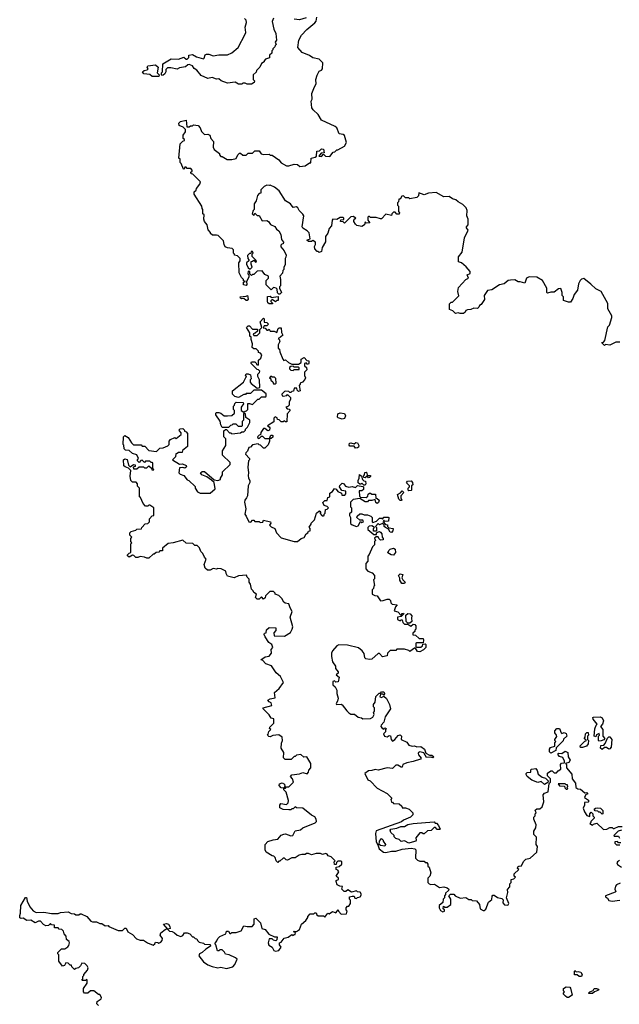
# Model space of a CAD drawing. Extents: x 2494106 to 2685573, y 758056 to 915185.
# Tile 209 of 256: x 2574832 to 2580321, y 817882 to 826891. Entities that reach past the tile are written whole.
import ezdxf

# ---------------------------------------------------------------- set-up
doc = ezdxf.new("R2010")
doc.units = 0

msp = doc.modelspace()

# ---------------------------------------------------------------- linework, layer by layer
at = {"layer": '0CON05XD'}
for points in [[(2577155, 826903.3), (2577144, 826875), (2577160, 826805), (2577176.7, 826765), (2577182.5, 826705), (2577172.5, 826685), (2577180, 826665), (2577170, 826655), (2577168.3, 826641.7), (2577150, 826625), (2577150, 826615), (2577140, 826605), (2577140, 826585), (2577120, 826565), (2577118.3, 826541.7), (2577081.7, 826528.3), (2577070, 826515), (2577070, 826505), (2577045, 826490), (2577030, 826455), (2577000, 826425), (2576998.3, 826411.7), (2576970, 826385), (2576970, 826345), (2576981.7, 826331.7), (2576980, 826315), (2576955, 826300), (2576915, 826300), (2576895, 826310), (2576875, 826310), (2576865, 826300), (2576835, 826300), (2576805, 826320), (2576735, 826310), (2576678.3, 826331.7), (2576655, 826350), (2576635, 826347.5), (2576595, 826362.5), (2576555, 826352.5), (2576495, 826380), (2576455, 826430), (2576430, 826445), (2576415, 826470), (2576385, 826480), (2576371.7, 826478.3), (2576351.7, 826458.3), (2576295, 826450), (2576273, 826437), (2576215, 826450), (2576185, 826450), (2576170, 826435), (2576170, 826415), (2576160, 826395), (2576145, 826382.5), (2576135, 826380), (2576130, 826385), (2576130, 826405), (2576140, 826415), (2576141.7, 826488.3), (2576218.3, 826531.7), (2576285, 826530), (2576335, 826547.5), (2576355, 826530), (2576365, 826530), (2576380, 826545), (2576380, 826565), (2576415, 826573.3), (2576451.2, 826551.2), (2576515, 826532.5), (2576521.7, 826538.3), (2576530, 826570), (2576543.6, 826576.4), (2576565, 826576.7), (2576605, 826560), (2576655, 826570), (2576735, 826570), (2576775, 826586.2), (2576833, 826637), (2576895, 826757.5), (2576901.2, 826775), (2576896.4, 826823.6), (2576908.8, 826865), (2576906.7, 826885), (2576891.7, 826901.7)], [(2577901.7, 825068.3), (2577910, 825075), (2577885, 825090), (2577863, 825087), (2577805, 825030), (2577795, 825040), (2577770, 825045), (2577771.7, 825058.3), (2577798.3, 825061.7), (2577800, 825075), (2577795, 825080), (2577765, 825080), (2577735, 825062.5), (2577700, 825065), (2577692.5, 825055), (2577687.5, 825005), (2577665, 824980), (2577651.7, 824938.3), (2577633, 824907), (2577631.7, 824858.3), (2577600, 824805), (2577595, 824770), (2577575, 824760), (2577565, 824770), (2577555, 824770), (2577533, 824793), (2577530, 824815), (2577540, 824835), (2577540, 824855), (2577515, 824870), (2577505, 824860), (2577475, 824860), (2577460, 824875), (2577490, 824885), (2577481.7, 824941.7), (2577465, 824960), (2577423.6, 824983.6), (2577417.5, 824995), (2577432.5, 825095), (2577425, 825110), (2577390, 825145), (2577379.3, 825169.3), (2577365, 825177.5), (2577335, 825172.5), (2577310, 825205), (2577265, 825232.5), (2577207.5, 825325), (2577165, 825357.5), (2577125, 825377.5), (2577115, 825372.5), (2577095, 825377.5), (2577070, 825365), (2577040, 825335), (2577040, 825305), (2577025, 825300), (2577008.3, 825281.7), (2576997, 825233), (2576980, 825205), (2576980, 825155), (2576970, 825145), (2576960, 825115), (2576975, 825100), (2576985, 825120), (2577005, 825100), (2577025, 825100), (2577051.7, 825051.7), (2577095, 825052.5), (2577110, 825045), (2577127, 825017), (2577169.3, 824999.3), (2577183.6, 824973.6), (2577205, 824957.5), (2577222.5, 824925), (2577228.3, 824878.3), (2577247.5, 824855), (2577245, 824840), (2577231.7, 824838.3), (2577223, 824827), (2577223, 824813), (2577252.5, 824775), (2577272.5, 824735), (2577268.3, 824718.3), (2577262.5, 824705), (2577261.7, 824648.3), (2577250, 824625), (2577250, 824605), (2577240, 824595), (2577238.3, 824571.7), (2577212.5, 824545), (2577220, 824515), (2577220, 824455), (2577210, 824445), (2577210, 824435), (2577230, 824395), (2577215, 824380), (2577205, 824380), (2577191.7, 824391.7), (2577190, 824425), (2577180, 824435), (2577155, 824440), (2577135, 824420), (2577090, 824465), (2577090, 824505), (2577110, 824525), (2577110, 824545), (2577075, 824560), (2577052.5, 824592.5), (2577005, 824590), (2576975, 824560), (2576965, 824560), (2576955, 824550), (2576940, 824565), (2576938.3, 824588.3), (2576925, 824590), (2576920, 824565), (2576930, 824555), (2576930, 824535), (2576910, 824495), (2576911.7, 824468.3), (2576905, 824460), (2576880, 824465), (2576881.7, 824488.3), (2576900, 824495), (2576881.7, 824501.7), (2576880, 824515), (2576861.7, 824531.7), (2576842.5, 824575), (2576837.5, 824665), (2576850, 824685), (2576850, 824705), (2576825, 824730), (2576800, 824735), (2576800, 824745), (2576790, 824755), (2576790, 824785), (2576778.3, 824798.3), (2576735, 824802.5), (2576713.6, 824813.6), (2576703, 824833), (2576698.3, 824868.3), (2576650, 824915), (2576635, 824920), (2576598.3, 824918.3), (2576580, 824935), (2576580, 824945), (2576558.3, 824968.3), (2576550, 825015), (2576523, 825043), (2576517.5, 825065), (2576520, 825105), (2576510, 825115), (2576510, 825155), (2576503, 825163), (2576500, 825185), (2576430, 825295), (2576430, 825315), (2576448.3, 825331.7), (2576450, 825345), (2576480, 825385), (2576488.3, 825408.3), (2576418.3, 825478.3), (2576401.7, 825481.7), (2576400, 825495), (2576410, 825505), (2576410, 825515), (2576398.3, 825528.3), (2576365, 825530), (2576355, 825540), (2576345, 825540), (2576338.3, 825521.7), (2576331.7, 825521.7), (2576310, 825575), (2576300, 825585), (2576300, 825615), (2576290, 825625), (2576300, 825755), (2576325, 825780), (2576340, 825785), (2576340, 825795), (2576330, 825805), (2576330, 825835), (2576350, 825865), (2576350, 825885), (2576328.3, 825908.3), (2576291.7, 825921.7), (2576290, 825945), (2576305, 825960), (2576355, 825970), (2576361.7, 825911.7), (2576385, 825910), (2576395, 825920), (2576415, 825920), (2576425, 825930), (2576465, 825922.5), (2576485, 825900), (2576497, 825867), (2576525, 825840), (2576555, 825842.5), (2576573, 825833), (2576583, 825803), (2576607.5, 825775), (2576602.5, 825725), (2576613.3, 825703.3), (2576660, 825665), (2576660, 825655), (2576675, 825640), (2576685, 825640), (2576733, 825613), (2576775, 825612.5), (2576815, 825620), (2576830, 825655), (2576845, 825670), (2576855, 825670), (2576875, 825650), (2576905, 825650), (2576925, 825670), (2576965, 825670), (2576985, 825690), (2577025, 825690), (2577043, 825663), (2577065, 825657.5), (2577115, 825660), (2577125, 825650), (2577145, 825650), (2577205, 825610), (2577225, 825582.5), (2577275, 825552.5), (2577297, 825553), (2577345, 825570), (2577377, 825567), (2577398.3, 825548.3), (2577445, 825552.5), (2577485, 825580), (2577498.3, 825581.7), (2577500, 825625), (2577537, 825633), (2577548.3, 825641.7), (2577553, 825687), (2577578.3, 825691.7), (2577595, 825710), (2577615, 825707.5), (2577618.3, 825671.7), (2577591.7, 825668.3), (2577571.7, 825641.7), (2577595, 825640), (2577615, 825660), (2577633, 825643), (2577671.7, 825638.3), (2577701.7, 825678.3), (2577718.3, 825681.7), (2577735, 825700), (2577745, 825700), (2577806.4, 825733.6), (2577823, 825767), (2577805, 825830), (2577795, 825840), (2577757.5, 825845), (2577735, 825900), (2577720, 825915), (2577595, 825970), (2577565, 826022.5), (2577517.5, 826065), (2577507.5, 826085), (2577500, 826145), (2577510, 826165), (2577507.5, 826215), (2577530, 826275), (2577546.7, 826305), (2577543.3, 826345), (2577556.1, 826383.9), (2577575, 826420), (2577595, 826427.5), (2577605, 826440), (2577606.7, 826495), (2577575, 826530), (2577515, 826542.5), (2577485, 826563.3), (2577419.3, 826589.3), (2577380, 826635), (2577387.5, 826705), (2577411.7, 826748.3), (2577460.3, 826799.7), (2577535, 826861.2), (2577545, 826877.5), (2577551.2, 826915)], [(2577455, 826908.1), (2577395, 826889.2), (2577345, 826894.3)], [(2576105, 826370), (2576045, 826370), (2576025, 826390), (2575970, 826395), (2575957.5, 826415), (2575973, 826427), (2575998.3, 826431.7), (2576008.3, 826441.7), (2576000, 826455), (2576005, 826470), (2576077, 826477), (2576100, 826455), (2576090, 826405), (2576110, 826385), (2576105, 826370)], [(2580325, 823940), (2580288.3, 823941.7), (2580235, 823912.5), (2580195, 823917.5), (2580185, 823910), (2580165, 823930), (2580162.5, 823937.5), (2580175, 823940), (2580190, 823955), (2580215, 824080), (2580230, 824095), (2580252.5, 824165), (2580251.7, 824181.7), (2580217.5, 824245), (2580216.7, 824295), (2580155, 824402.5), (2580105, 824426.7), (2580061.2, 824471.2), (2579995, 824523.8), (2579975, 824518), (2579964.2, 824505), (2579948.8, 824475), (2579937.5, 824415), (2579906.7, 824375), (2579895, 824340), (2579875, 824307.5), (2579855, 824307.5), (2579811.7, 824321.7), (2579810, 824355), (2579798.3, 824368.3), (2579797.5, 824395), (2579785, 824430), (2579765, 824426.7), (2579725, 824397.5), (2579695, 824396.7), (2579665, 824387.5), (2579657.5, 824395), (2579657.5, 824435), (2579616.7, 824505), (2579565, 824533.8), (2579495, 824537.5), (2579472.5, 824525), (2579455, 824480), (2579415, 824493.3), (2579395, 824493.3), (2579365, 824510), (2579325, 824508.8), (2579305, 824503.3), (2579267.3, 824472.7), (2579224.1, 824465.9), (2579155, 824420), (2579115, 824412.5), (2579083.6, 824366.4), (2579088.3, 824331.7), (2579056.4, 824283.6), (2579040, 824275), (2579035, 824260), (2579021.7, 824248.3), (2578988.3, 824251.7), (2578961.7, 824238.3), (2578933, 824237), (2578915, 824230), (2578910, 824215), (2578895, 824202.5), (2578865, 824202.5), (2578845, 824210), (2578823, 824203), (2578798.3, 824228.3), (2578768.3, 824238.3), (2578768.3, 824291.7), (2578782.5, 824307.5), (2578795, 824307.5), (2578852.5, 824365), (2578843.3, 824405), (2578849.3, 824440.7), (2578917, 824513), (2578940, 824525), (2578930, 824555), (2578957, 824567), (2578957, 824587), (2578919.3, 824629.3), (2578876.1, 824666.1), (2578850, 824675), (2578848.3, 824721.7), (2578882.5, 824765), (2578903.8, 824895), (2578937.5, 824965), (2578922.5, 824985), (2578922.5, 824995), (2578936.7, 825015), (2578937.5, 825065), (2578926.7, 825095), (2578927.5, 825145), (2578918.3, 825168.3), (2578890, 825200), (2578845, 825223.3), (2578825, 825243.3), (2578795, 825252.5), (2578765, 825272.5), (2578715, 825270), (2578645, 825310), (2578575, 825302.5), (2578535, 825287.5), (2578485, 825307.5), (2578481.7, 825278.3), (2578467, 825263), (2578405, 825252.5), (2578395, 825260), (2578365, 825260), (2578345, 825280), (2578330, 825275), (2578315, 825250), (2578301.7, 825248.3), (2578300, 825225), (2578290, 825215), (2578290, 825195), (2578300, 825185), (2578300, 825135), (2578310, 825125), (2578305, 825110), (2578285, 825110), (2578268.3, 825128.3), (2578255, 825130), (2578240, 825115), (2578235, 825100), (2578185, 825110), (2578145, 825070), (2578135, 825067.5), (2578095, 825080), (2578045, 825080), (2578035, 825090), (2578025, 825090), (2578020, 825085), (2578020, 825055), (2578038.3, 825031.7), (2578005, 825030), (2577995, 825040), (2577990, 825015), (2577965, 824997.5), (2577918.3, 825008.3), (2577905, 825020), (2577890, 825045), (2577890, 825055), (2577901.7, 825068.3)], [(2576945, 824610), (2576960, 824625), (2576950, 824655), (2576951.7, 824678.3), (2576965, 824680), (2576975, 824690), (2576991.7, 824671.7), (2577000, 824675), (2576998.3, 824688.3), (2576960, 824725), (2576960, 824745), (2576970, 824755), (2576965, 824770), (2576951.7, 824768.3), (2576948.3, 824751.7), (2576935, 824750), (2576918.3, 824731.7), (2576920, 824705), (2576930, 824695), (2576930, 824685), (2576910, 824665), (2576910, 824655), (2576925, 824620), (2576935, 824610), (2576945, 824610)], [(2576915, 824320), (2576905, 824320), (2576885, 824340), (2576865, 824337.5), (2576853, 824343), (2576850, 824355), (2576905, 824360), (2576918.3, 824368.3), (2576922.5, 824335), (2576915, 824320)], [(2577145, 824290), (2577115, 824290), (2577105, 824300), (2577100, 824315), (2577101.7, 824358.3), (2577125, 824360), (2577135, 824350), (2577198.3, 824358.3), (2577198.3, 824321.7), (2577185, 824320), (2577175, 824310), (2577145, 824330), (2577131.7, 824318.3), (2577131.7, 824311.7), (2577150, 824295), (2577145, 824290)], [(2576295, 823130), (2576290, 823135), (2576301.7, 823148.3), (2576325, 823150), (2576340, 823135), (2576340, 823125), (2576355, 823120), (2576370, 823105), (2576370, 822985), (2576321.7, 822948.3), (2576318.3, 822931.7), (2576285, 822930), (2576275, 822920), (2576261.7, 822918.3), (2576258.3, 822891.7), (2576230, 822865), (2576295, 822822.5), (2576323.3, 822826.7), (2576355, 822812.5), (2576360, 822805), (2576356.7, 822795), (2576345, 822786.7), (2576325, 822793.3), (2576295, 822790), (2576290, 822745), (2576303, 822733), (2576335, 822720), (2576365, 822680), (2576380, 822675), (2576438.3, 822618.3), (2576440, 822605), (2576460.7, 822570.7), (2576485, 822557.5), (2576575, 822560), (2576621.7, 822598.3), (2576613.3, 822655), (2576588.8, 822678.8), (2576545, 822706.7), (2576500, 822725), (2576486.2, 822745), (2576503.3, 822756.7), (2576525, 822756), (2576611.2, 822681.2), (2576646.4, 822673.6), (2576670, 822685), (2576670, 822695), (2576690, 822725), (2576690, 822755), (2576758.3, 822821.7), (2576758.3, 822838.3), (2576690, 822905), (2576690, 822945), (2576720, 822995), (2576720, 823055), (2576700, 823075), (2576701.7, 823128.3), (2576715, 823140), (2576725, 823140), (2576751.7, 823111.7), (2576765, 823110), (2576775, 823100), (2576855, 823110), (2576865, 823120), (2576885, 823120), (2576900, 823135), (2576900, 823145), (2576917, 823163), (2576940, 823205), (2576940, 823225), (2576901.7, 823251.7), (2576900, 823285), (2576885, 823290), (2576880, 823285), (2576880, 823225), (2576870, 823215), (2576870, 823175), (2576865, 823170), (2576835, 823170), (2576815, 823190), (2576785, 823190), (2576775, 823180), (2576761.7, 823178.3), (2576745, 823160), (2576685, 823160), (2576672.5, 823185), (2576667, 823217), (2576627.5, 823275), (2576628.3, 823291.7), (2576635, 823297.5), (2576655, 823296.7), (2576675, 823290), (2576705, 823267.5), (2576735, 823267.5), (2576775, 823270), (2576798.3, 823291.7), (2576800, 823315), (2576790, 823325), (2576790, 823355), (2576800, 823365), (2576801.7, 823378.3), (2576815, 823390), (2576878.3, 823388.3), (2576880, 823375), (2576860, 823345), (2576860, 823315), (2576885, 823300), (2576895, 823310), (2576908.3, 823311.7), (2576920, 823325), (2576921.7, 823378.3), (2576935, 823380), (2576965, 823370), (2577011.7, 823418.3), (2577025, 823420), (2577045, 823440), (2577085, 823440), (2577090, 823445), (2577088.3, 823468.3), (2577045, 823500), (2576975, 823500), (2576945, 823470), (2576905, 823470), (2576898.3, 823461.7), (2576885, 823460), (2576835, 823432.5), (2576801.7, 823441.7), (2576780, 823465), (2576780, 823495), (2576882.5, 823575), (2576901.7, 823618.3), (2576910, 823625), (2576900, 823635), (2576905, 823650), (2576925, 823650), (2576945, 823640), (2576950, 823605), (2576943, 823597), (2576942.5, 823575), (2576951.7, 823561.7), (2577005, 823520), (2577030, 823525), (2577027.5, 823595), (2577012.5, 823625), (2577013, 823647), (2577028.3, 823661.7), (2577030, 823675), (2577018.3, 823688.3), (2577005, 823690), (2576950, 823745), (2576950, 823755), (2576955, 823760), (2576985, 823760), (2576998.3, 823748.3), (2577000, 823735), (2577015, 823730), (2577020, 823735), (2577020, 823775), (2577040, 823795), (2577050, 823825), (2577038.3, 823838.3), (2577020, 823845), (2577018.3, 823858.3), (2576998.3, 823878.3), (2576975, 823880), (2576961.7, 823891.7), (2576962.5, 823925), (2576950, 823965), (2576950, 823985), (2576940, 823995), (2576940, 824025), (2576910, 824075), (2576925, 824090), (2576935, 824090), (2576965, 824060), (2577008.3, 824058.3), (2577008.3, 824041.7), (2576988.3, 824021.7), (2576970, 824015), (2576975, 824000), (2577005, 824000), (2577030, 824025), (2577030, 824055), (2577050, 824075), (2577032.5, 824125), (2577065, 824160), (2577070, 824155), (2577071.7, 824121.7), (2577095, 824120), (2577110, 824105), (2577095, 824090), (2577071.7, 824088.3), (2577061.7, 824071.7), (2577078.3, 824068.3), (2577095, 824050), (2577105, 824050), (2577115, 824060), (2577125, 824040), (2577161.7, 824041.7), (2577185, 824030), (2577200, 824065), (2577208.3, 824071.7), (2577225, 824070), (2577228.3, 824028.3), (2577240, 824005), (2577220, 823985), (2577200, 823975), (2577207.5, 823967.5), (2577212.5, 823945), (2577200, 823915), (2577200, 823885), (2577210, 823875), (2577213, 823853), (2577240, 823785), (2577251.7, 823771.7), (2577265, 823777.5), (2577293, 823753), (2577325, 823740), (2577385, 823737.5), (2577410, 823755), (2577410, 823785), (2577435, 823800), (2577461.7, 823771.7), (2577478.3, 823768.3), (2577480, 823745), (2577475, 823740), (2577465, 823740), (2577455, 823750), (2577440, 823745), (2577440, 823725), (2577458.3, 823708.3), (2577461.7, 823688.3), (2577440, 823665), (2577440, 823635), (2577447.5, 823615), (2577441.7, 823598.3), (2577420, 823575), (2577400, 823565), (2577400, 823555), (2577390, 823545), (2577400, 823495), (2577385, 823490), (2577371.7, 823501.7), (2577368.3, 823518.3), (2577345, 823520), (2577338.3, 823491.7), (2577325, 823490), (2577315, 823480), (2577305, 823480), (2577295, 823490), (2577268.3, 823491.7), (2577255, 823487.5), (2577232.5, 823465), (2577235, 823450), (2577245, 823447.5), (2577277, 823453), (2577285, 823460), (2577310, 823435), (2577310, 823415), (2577300, 823395), (2577300, 823365), (2577288.3, 823351.7), (2577270, 823345), (2577281.7, 823331.7), (2577298.3, 823328.3), (2577307.5, 823315), (2577280, 823285), (2577278.3, 823211.7), (2577265, 823210), (2577255, 823220), (2577245, 823210), (2577225, 823210), (2577208.3, 823228.3), (2577191.7, 823231.7), (2577188.3, 823248.3), (2577171.7, 823258.3), (2577160, 823245), (2577158.3, 823211.7), (2577100, 823175), (2577117, 823167), (2577122.5, 823155), (2577120, 823135), (2577105, 823127.5), (2577075, 823150), (2577065, 823150), (2577040, 823115), (2577038.3, 823091.7), (2577025, 823090), (2577010, 823075), (2577015, 823060), (2577028.3, 823061.7), (2577045, 823080), (2577055, 823080), (2577075, 823060), (2577120, 823060), (2577131.7, 823088.3), (2577145, 823090), (2577150, 823085), (2577148.3, 823071.7), (2577135, 823060), (2577120, 823060), (2577120, 823035), (2577108.3, 823001.7), (2577075, 822970), (2577065, 822970), (2577038.3, 822998.3), (2577025, 823000), (2577015, 823010), (2576965, 823000), (2576945, 822980), (2576930, 822975), (2576918.3, 822941.7), (2576901.7, 822928.3), (2576900, 822915), (2576937.5, 822875), (2576937.5, 822865), (2576927, 822853), (2576920, 822795), (2576927.5, 822745), (2576925, 822720), (2576927.5, 822695), (2576940, 822675), (2576940, 822655), (2576922.5, 822625), (2576916.7, 822535), (2576910, 822515), (2576892.5, 822495), (2576890, 822475), (2576902.5, 822415), (2576892.5, 822365), (2576907, 822347), (2576930, 822295), (2576947, 822293), (2576965, 822310), (2576975, 822310), (2576985, 822300), (2577025, 822300), (2577035, 822290), (2577058.3, 822291.7), (2577065, 822310), (2577127, 822297), (2577130, 822285), (2577120, 822265), (2577135, 822250), (2577167.5, 822235), (2577182.5, 822195), (2577225, 822150), (2577345, 822116.7), (2577375, 822117.5), (2577410, 822145), (2577435, 822152.5), (2577453.6, 822186.4), (2577470, 822195), (2577475, 822210), (2577490, 822215), (2577490, 822235), (2577483, 822247), (2577500, 822275), (2577500, 822285), (2577530, 822315), (2577550, 822375), (2577570, 822395), (2577577.5, 822397.5), (2577588.3, 822388.3), (2577580, 822375), (2577601.7, 822351.7), (2577615, 822350), (2577620, 822355), (2577620, 822365), (2577630, 822375), (2577631.7, 822408.3), (2577648.3, 822411.7), (2577660, 822425), (2577647, 822437), (2577620, 822445), (2577608.3, 822471.7), (2577625, 822490), (2577648.3, 822491.7), (2577651.7, 822518.3), (2577670, 822525), (2577671.7, 822558.3), (2577696.4, 822573.6), (2577715, 822600), (2577730, 822595), (2577745, 822572.5), (2577778.3, 822558.3), (2577781.7, 822541.7), (2577808.3, 822541.7), (2577817, 822553), (2577818.3, 822578.3), (2577781.7, 822581.7), (2577760, 822615), (2577761.7, 822628.3), (2577785, 822650), (2577796.4, 822646.4), (2577815, 822622.5), (2577845, 822612.5), (2577875, 822620), (2577905, 822610), (2577925, 822630), (2577975, 822620), (2577980, 822615), (2577978.3, 822591.7), (2577965, 822580), (2577940, 822580), (2577942.5, 822532.5), (2577951.7, 822521.7), (2578005, 822520), (2578018.3, 822531.7), (2578021.7, 822548.3), (2578035, 822560), (2578045, 822560), (2578055, 822550), (2578088.3, 822548.3), (2578091.7, 822511.7), (2578105, 822510), (2578122.5, 822495)], [(2577335, 823680), (2577345, 823690), (2577390, 823690), (2577390, 823705), (2577385, 823710), (2577345, 823710), (2577335, 823720), (2577313, 823717), (2577303, 823707), (2577302.5, 823695), (2577315, 823682.5), (2577335, 823680)], [(2577175, 823560), (2577180, 823565), (2577178.3, 823608.3), (2577165, 823620), (2577145, 823620), (2577131.7, 823628.3), (2577120, 823615), (2577130, 823605), (2577131.7, 823591.7), (2577148.3, 823578.3), (2577155, 823560), (2577175, 823560)], [(2577783.9, 823236.1), (2577748.8, 823248.8), (2577742.5, 823255), (2577746.2, 823283.8), (2577766.1, 823293.9), (2577805, 823286.7), (2577814.2, 823265), (2577805, 823241.2), (2577783.9, 823236.1)], [(2576638.3, 818461.7), (2576647.5, 818485), (2576665, 818502.5), (2576720, 818525), (2576725, 818550), (2576745, 818550), (2576755, 818530), (2576765, 818530), (2576775, 818540), (2576815, 818537.5), (2576860, 818555), (2576885, 818600), (2576915, 818592.5), (2576960, 818595), (2576980, 818615), (2576980, 818665), (2576995, 818670), (2577037, 818627), (2577050, 818575), (2577080, 818565), (2577113, 818523), (2577165, 818497.5), (2577188.3, 818498.3), (2577187, 818473), (2577177, 818463), (2577155, 818467.5), (2577145, 818480), (2577115, 818480), (2577106.7, 818445), (2577113.9, 818423.9), (2577143, 818403), (2577160, 818375), (2577175, 818368), (2577205, 818372.9), (2577226.7, 818405), (2577210, 818425), (2577210, 818445), (2577225, 818450), (2577253, 818487), (2577290, 818495), (2577325, 818520), (2577335, 818510), (2577345, 818520), (2577355, 818520), (2577358.3, 818538.3), (2577340, 818545), (2577345, 818550), (2577365, 818547.5), (2577392.5, 818565), (2577412.5, 818615), (2577453, 818647), (2577470, 818675), (2577470, 818685), (2577491.7, 818708.3), (2577525, 818710), (2577535, 818720), (2577545, 818720), (2577551.7, 818701.7), (2577565, 818690), (2577615, 818690), (2577625, 818680), (2577653, 818717), (2577665, 818710), (2577695, 818730), (2577725, 818720), (2577740, 818735), (2577745, 818750), (2577750, 818735), (2577775, 818707.5), (2577825, 818710), (2577830, 818735), (2577820, 818745), (2577820, 818765), (2577831.7, 818778.3), (2577845, 818780), (2577860, 818805), (2577860, 818835), (2577850, 818845), (2577850, 818865), (2577875, 818872.5), (2577895, 818870), (2577901.7, 818851.7), (2577915, 818850), (2577925, 818860), (2577950, 818865), (2577962.5, 818885), (2577948.3, 818908.3), (2577925, 818910), (2577915, 818920), (2577868.3, 818908.3), (2577835, 818930), (2577817, 818913), (2577803, 818913), (2577782.5, 818935), (2577788.3, 818958.3), (2577763, 818963), (2577740, 818975), (2577730, 819005), (2577730, 819015), (2577750, 819025), (2577750, 819035), (2577730, 819055), (2577752.5, 819095), (2577745, 819110), (2577730, 819115), (2577730, 819135), (2577758.3, 819141.7), (2577780, 819165), (2577780, 819185), (2577775, 819190), (2577745, 819190), (2577731.7, 819178.3), (2577728.3, 819161.7), (2577715, 819160), (2577710, 819185), (2577720, 819195), (2577685, 819232.5), (2577655, 819240), (2577646.4, 819256.4), (2577635, 819262.5), (2577605, 819252.5), (2577585, 819260), (2577545, 819262.5), (2577505, 819250), (2577475, 819262.5), (2577458.3, 819261.7), (2577445, 819252.5), (2577415, 819252.5), (2577390, 819245), (2577355, 819223.3), (2577325, 819222.5), (2577285, 819200), (2577273, 819203), (2577255, 819220), (2577245, 819220), (2577215, 819190), (2577205, 819190), (2577195, 819180), (2577180, 819195), (2577170, 819225), (2577158.3, 819238.3), (2577145, 819240), (2577090, 819275), (2577080, 819295), (2577080, 819345), (2577105, 819370), (2577153.6, 819386.4), (2577195, 819392.5), (2577225, 819430), (2577250.7, 819439.3), (2577265, 819442.5), (2577315, 819423.3), (2577333.6, 819426.4), (2577355, 819470), (2577401.7, 819478.3), (2577423, 819497), (2577537, 819543), (2577550, 819555), (2577547.5, 819575), (2577535, 819597.5), (2577505, 819612.5), (2577425, 819677.5), (2577365, 819680), (2577355, 819690), (2577335, 819670), (2577325, 819670), (2577315, 819660), (2577295, 819660), (2577243, 819663), (2577215, 819680), (2577212.5, 819705), (2577221.7, 819718.3), (2577275, 819710), (2577290, 819725), (2577292.5, 819745), (2577271.7, 819821.7), (2577250, 819845), (2577250, 819860), (2577225, 819862.5), (2577207.5, 819885), (2577210.7, 819899.3), (2577235, 819907.5), (2577257.5, 819895), (2577260, 819875), (2577250, 819860), (2577265, 819860), (2577275, 819870), (2577295, 819870), (2577340, 819915), (2577330, 819945), (2577310, 819965), (2577325, 819980), (2577395, 819990), (2577425, 820002.5), (2577465, 819990), (2577477.5, 820005), (2577480, 820025), (2577497.5, 820045), (2577497.5, 820085), (2577460, 820145), (2577433, 820143), (2577405, 820167.5), (2577365, 820160), (2577355, 820150), (2577345, 820150), (2577317, 820123), (2577263, 820123), (2577248.3, 820138.3), (2577250, 820185), (2577227.5, 820225), (2577228.3, 820271.7), (2577238.8, 820295), (2577233.8, 820325), (2577205, 820347.5), (2577148.3, 820341.7), (2577125, 820330), (2577111.7, 820331.7), (2577100, 820345), (2577107.5, 820352.5), (2577113, 820377), (2577130, 820395), (2577120, 820405), (2577121.7, 820418.3), (2577160, 820455), (2577160, 820495), (2577135, 820500), (2577115, 820530), (2577060, 820585), (2577060, 820595), (2577140, 820615), (2577135, 820640), (2577115, 820650), (2577102.5, 820665), (2577125, 820676.7), (2577170, 820685), (2577164.1, 820735.9), (2577207.7, 820772.3), (2577246.2, 820825), (2577220.7, 820880.7), (2577180, 820915), (2577137.7, 820977.7), (2577085, 820997.5), (2577055, 821030), (2577040, 821035), (2577078.3, 821061.7), (2577115, 821067.5), (2577137.5, 821095), (2577133, 821127), (2577150, 821145), (2577140, 821175), (2577113.6, 821193.6), (2577080, 821245), (2577070, 821265), (2577073, 821277), (2577088.3, 821281.7), (2577093, 821307), (2577115, 821330), (2577177, 821327), (2577177.5, 821302.5), (2577158.3, 821281.7), (2577161.7, 821251.7), (2577255, 821250), (2577310, 821285), (2577327, 821313), (2577332.5, 821335), (2577307.5, 821425), (2577327.5, 821475), (2577308.3, 821508.3), (2577297.5, 821545), (2577263, 821553), (2577251.7, 821561.7), (2577232.5, 821595), (2577205, 821622.5), (2577170, 821635), (2577170, 821645), (2577155, 821660), (2577121.7, 821658.3), (2577081.7, 821618.3), (2577078.3, 821601.7), (2577065, 821590), (2577045, 821610), (2577025, 821590), (2577005, 821590), (2576990, 821605), (2577000, 821635), (2576975, 821650), (2576970, 821665), (2576955, 821680), (2576946.7, 821725), (2576933.3, 821745), (2576931.7, 821771.7), (2576915, 821790), (2576908.3, 821808.3), (2576835, 821802.5), (2576795, 821783.3), (2576735, 821800), (2576723, 821823), (2576720, 821845), (2576677, 821867), (2576645, 821870), (2576635, 821862.5), (2576605, 821870), (2576577, 821853), (2576553, 821853), (2576531.2, 821871.2), (2576520, 821905), (2576540, 821955), (2576523, 821973), (2576510, 822005), (2576490, 822025), (2576478.3, 822058.3), (2576458.3, 822078.3), (2576435, 822080), (2576417, 822097), (2576355, 822102.5), (2576325, 822130), (2576237, 822103), (2576193, 822097), (2576140, 822055), (2576138.3, 822031.7), (2576115, 822030), (2576105, 822020), (2576083, 822017), (2576065, 822000), (2576055, 822000), (2576015, 821962.5), (2575995, 821962.5), (2575975, 821972.5), (2575935, 821980), (2575915, 821970), (2575895, 821970), (2575878.3, 821988.3), (2575865, 821990), (2575835, 821972.5), (2575820, 821985), (2575820, 821995), (2575835, 822010), (2575850, 822015), (2575850, 822095), (2575860, 822105), (2575850, 822115), (2575850, 822145), (2575860, 822155), (2575840, 822175), (2575840, 822195), (2575851.7, 822208.3), (2575895, 822220), (2575905, 822230), (2575948.3, 822231.7), (2575950, 822245), (2575981.7, 822278.3), (2576005, 822280), (2576020, 822295), (2576020, 822325), (2576045, 822350), (2576060, 822355), (2576060, 822425), (2576025, 822450), (2576015, 822450), (2576005, 822440), (2575985, 822440), (2575963, 822463), (2575938.3, 822518.3), (2575930, 822525), (2575930, 822605), (2575911.7, 822621.7), (2575910, 822645), (2575898.3, 822658.3), (2575865, 822660), (2575850, 822675), (2575842.5, 822715), (2575850, 822765), (2575828.3, 822788.3), (2575798.3, 822798.3), (2575785, 822810), (2575782.5, 822865), (2575795, 822872.5), (2575816.7, 822866.7), (2575830, 822815), (2575845, 822800), (2575875, 822820), (2575888.3, 822818.3), (2575888.3, 822801.7), (2575870, 822795), (2575875, 822780), (2575905, 822780), (2575925, 822800), (2575965, 822800), (2575975, 822790), (2575995, 822790), (2576015, 822810), (2576038.3, 822788.3), (2576041.7, 822771.7), (2576055, 822770), (2576060, 822775), (2576050, 822785), (2576050, 822835), (2576045, 822840), (2576035, 822840), (2576025, 822850), (2575985, 822850), (2575975, 822840), (2575955, 822860), (2575941.7, 822858.3), (2575925, 822840), (2575910, 822855), (2575910, 822865), (2575920, 822875), (2575905, 822910), (2575865, 822922.5), (2575835, 822947.5), (2575801.7, 822951.7), (2575790, 822965), (2575787, 822997), (2575780, 823005), (2575782.5, 823075), (2575795, 823086.7), (2575825, 823067.5), (2575855, 823020), (2575875, 823000), (2575945, 823000), (2575955, 822990), (2575978.3, 822988.3), (2576015, 822950), (2576085, 822940), (2576115, 822970), (2576147, 822973), (2576188.3, 822991.7), (2576200, 823005), (2576200, 823035), (2576211.7, 823048.3), (2576253.6, 823066.4), (2576265, 823060), (2576310, 823095), (2576311.7, 823111.7), (2576295, 823130)], [(2577905, 822970), (2577895, 822990), (2577855, 822990), (2577848.3, 822998.3), (2577850, 823015), (2577865, 823020), (2577895, 823010), (2577908.3, 823021.7), (2577925, 823020), (2577937.5, 822995), (2577935, 822980), (2577925, 822972.5), (2577905, 822970)], [(2577981.7, 822631.7), (2577965, 822650), (2577955, 822640), (2577945, 822640), (2577931.7, 822651.7), (2577930, 822675), (2577940, 822695), (2577941.7, 822728.3), (2577960, 822715), (2577970, 822685), (2577981.7, 822671.7), (2577998.3, 822668.3), (2578002.5, 822645), (2577995, 822632.5), (2577981.7, 822631.7)], [(2578025, 822700), (2578015, 822710), (2578005, 822710), (2577995, 822700), (2577981.7, 822701.7), (2577980, 822715), (2577990, 822725), (2577991.7, 822748.3), (2578005, 822750), (2578010, 822745), (2578011.7, 822721.7), (2578045, 822720), (2578045, 822710), (2578035, 822702.5), (2578025, 822700)], [(2578395, 822580), (2578390, 822585), (2578390, 822605), (2578400, 822615), (2578400, 822625), (2578373, 822653), (2578383, 822667), (2578415, 822670), (2578427, 822657), (2578430, 822635), (2578420, 822625), (2578420, 822585), (2578415, 822582.5), (2578395, 822580)], [(2578325, 822490), (2578315, 822490), (2578303, 822503), (2578290, 822545), (2578318.3, 822561.7), (2578335, 822580), (2578347.5, 822565), (2578320, 822535), (2578320, 822515), (2578330, 822495), (2578325, 822490)], [(2578122.5, 822495), (2578118.3, 822471.7), (2578105, 822462.5), (2578093, 822473), (2578085, 822500), (2578055, 822490), (2578025, 822490), (2578015, 822480), (2577995, 822480), (2577945, 822510), (2577885, 822500), (2577860, 822475), (2577860, 822435), (2577870, 822425), (2577870, 822385), (2577851.7, 822368.3), (2577850, 822355), (2577860, 822335), (2577861.7, 822281.7), (2577875, 822267.5), (2577915, 822252.5), (2577929.3, 822260.7), (2577951.7, 822298.3), (2577965, 822290), (2577980, 822295), (2577975, 822310), (2577945, 822310), (2577920, 822335), (2577921.7, 822348.3), (2577945, 822370), (2577965, 822370), (2577985, 822360), (2578015, 822360), (2578047, 822347), (2578060, 822335), (2578060, 822295), (2578065, 822290), (2578098.3, 822301.7), (2578125, 822330), (2578145, 822330), (2578155, 822320), (2578165, 822340), (2578205, 822340), (2578210, 822335), (2578208.3, 822301.7), (2578175, 822300), (2578165, 822310), (2578160, 822295), (2578181.7, 822271.7), (2578198.3, 822268.3), (2578200, 822255), (2578211.7, 822241.7), (2578250, 822235), (2578247.5, 822215), (2578235, 822200), (2578223, 822203), (2578208.3, 822228.3), (2578180, 822245), (2578170, 822255), (2578168.3, 822268.3), (2578155, 822280), (2578125, 822270), (2578115, 822280), (2578090, 822255), (2578100, 822245), (2578100, 822215), (2578095, 822210), (2578071.7, 822211.7), (2578070, 822235), (2578080, 822245), (2578055, 822260), (2578033, 822257), (2578020, 822245), (2578020, 822225), (2578075, 822180), (2578098.3, 822181.7), (2578100, 822195), (2578108.3, 822201.7), (2578125, 822207.5), (2578135, 822202.5), (2578147, 822187), (2578150, 822155), (2578160, 822145), (2578158.3, 822131.7), (2578135, 822130), (2578120, 822145), (2578115, 822160), (2578095, 822160), (2578081.7, 822148.3), (2578090, 822125), (2578080, 822115), (2578080, 822085), (2578061.7, 822068.3), (2578031.7, 821998.3), (2578018.3, 821981.7), (2578020, 821935), (2578000, 821915), (2578000, 821865), (2578020, 821845), (2578058.3, 821828.3), (2578080, 821805), (2578080, 821775), (2578070, 821765), (2578080, 821715), (2578073, 821707), (2578070, 821685), (2578060, 821675), (2578060, 821635), (2578083, 821623), (2578105, 821620), (2578135, 821572.5), (2578160, 821575), (2578195, 821590), (2578215, 821590), (2578227, 821577), (2578230, 821555), (2578241.7, 821541.7), (2578288.3, 821538.3), (2578272.5, 821517.5), (2578261.7, 821481.7), (2578295, 821472.5), (2578325, 821440), (2578330, 821440), (2578331.7, 821458.3), (2578345, 821460), (2578350, 821455), (2578325, 821430), (2578290, 821425), (2578291.7, 821401.7), (2578315, 821390), (2578325, 821400), (2578335, 821400), (2578340, 821375), (2578355, 821360), (2578385, 821360), (2578413, 821343), (2578435, 821360), (2578448.3, 821358.3), (2578460, 821345), (2578460, 821315), (2578450, 821305), (2578448.3, 821291.7), (2578431.7, 821278.3), (2578431.7, 821261.7), (2578455, 821260), (2578488.3, 821228.3), (2578525, 821227.5), (2578530, 821215), (2578525, 821190), (2578465, 821190), (2578460, 821185), (2578460, 821155), (2578465, 821150), (2578505, 821150), (2578518.3, 821161.7), (2578521.7, 821178.3), (2578545, 821180), (2578550, 821175), (2578550, 821145), (2578530, 821125), (2578495, 821107.5), (2578475, 821110), (2578455, 821140), (2578445, 821140), (2578405, 821110), (2578395, 821120), (2578355, 821130), (2578285, 821130), (2578275, 821120), (2578225, 821120), (2578200, 821095), (2578195, 821070), (2578155, 821060), (2578125, 821090), (2578115, 821090), (2578055, 821040), (2578035, 821036.7), (2578001.7, 821041.7), (2577993, 821053), (2577985, 821090), (2577966.4, 821116.4), (2577935, 821142.5), (2577833, 821167), (2577755, 821171.2), (2577735, 821161.2), (2577696, 821115), (2577686.2, 821095), (2577686.2, 821065), (2577696.4, 821016.4), (2577722.5, 820975), (2577722.5, 820955), (2577747.5, 820925), (2577748.3, 820911.7), (2577730, 820895), (2577757.5, 820875), (2577748.3, 820831.7), (2577725, 820830), (2577715, 820840), (2577700, 820835), (2577700, 820805), (2577720, 820785), (2577736.7, 820755), (2577736.7, 820725), (2577747, 820683), (2577742.5, 820655), (2577730, 820635), (2577732.5, 820625), (2577775, 820627.5), (2577785, 820622.5), (2577825.7, 820565.7), (2577845, 820548.8), (2577865, 820536.7), (2577896.8, 820536.8), (2577929.3, 820509.3), (2577961.7, 820501.7), (2577973, 820493), (2578045, 820497.5), (2578065, 820507.5), (2578076.4, 820533.6), (2578070, 820555), (2578080, 820565), (2578080, 820595), (2578070, 820605), (2578070, 820625), (2578087.5, 820645), (2578093, 820697), (2578121.7, 820728.3), (2578135, 820730), (2578145, 820740), (2578165, 820740), (2578172.5, 820725), (2578168.3, 820711.7), (2578155, 820720), (2578135, 820720), (2578130, 820695), (2578145, 820690), (2578165, 820700), (2578189.3, 820679.3), (2578217.5, 820625), (2578227.5, 820585), (2578178.3, 820511.7), (2578167, 820463), (2578140, 820435), (2578138.8, 820425), (2578149.3, 820409.3), (2578165, 820400), (2578175, 820410), (2578187.5, 820405), (2578180, 820395), (2578180, 820375), (2578162.5, 820355), (2578172.5, 820335), (2578195, 820330), (2578215, 820340), (2578228.3, 820338.3), (2578232.5, 820305), (2578245, 820290), (2578267.5, 820305), (2578297.7, 820342.3), (2578315, 820348), (2578328.8, 820335), (2578323.6, 820303.6), (2578375, 820280), (2578394.2, 820254.2), (2578425, 820243.3), (2578445, 820247.5), (2578467, 820237), (2578505, 820240), (2578536.7, 820215), (2578550, 820180), (2578585, 820160), (2578605, 820162.5), (2578622.5, 820145), (2578615, 820137.5), (2578595, 820142.5), (2578555, 820140), (2578533.3, 820183.3), (2578495, 820191.2), (2578484, 820186), (2578480, 820175), (2578483.1, 820163.1), (2578507.5, 820135), (2578500, 820125), (2578435, 820102.5), (2578375, 820092.5), (2578340, 820075), (2578335, 820050), (2578325, 820050), (2578295, 820070), (2578275, 820070), (2578245, 820040), (2578195, 820046.7), (2578115, 820023.3), (2578085, 820031.2), (2578055, 820020), (2578025, 820017.5), (2577992.5, 819995), (2578020, 819935), (2578040, 819925), (2578105, 819860), (2578195, 819810), (2578238.3, 819768.3), (2578230, 819755), (2578235, 819730), (2578245, 819730), (2578255, 819720), (2578307, 819717), (2578330, 819695), (2578335, 819680), (2578365, 819680), (2578397, 819667), (2578430, 819635), (2578430, 819615), (2578410, 819595), (2578345, 819566.2), (2578327.9, 819552.1), (2578095, 819468.9), (2578089.1, 819445), (2578095, 819367.5), (2578111.2, 819341.2), (2578123.1, 819305), (2578163.8, 819275), (2578185, 819271.1), (2578235, 819282.2), (2578275, 819283.8), (2578335, 819300.5), (2578415, 819309.2), (2578450, 819305), (2578457.5, 819295), (2578455, 819220), (2578475, 819200), (2578495, 819192.5), (2578535, 819190), (2578545, 819180), (2578558.3, 819178.3), (2578570, 819165), (2578570, 819145), (2578580, 819135), (2578596.7, 819083.3), (2578586.1, 819053.9), (2578570, 819035), (2578570, 818995), (2578580, 818985), (2578595, 818977.5), (2578625, 818980), (2578640, 818975), (2578675, 818950), (2578716.1, 818956.1), (2578747, 818947), (2578760, 818935), (2578757, 818923), (2578731.7, 818898.3), (2578730, 818885), (2578720, 818875), (2578720, 818855), (2578710, 818845), (2578707, 818813), (2578673, 818787), (2578673.6, 818763.6), (2578685, 818740), (2578705, 818727.5), (2578720, 818735), (2578720, 818745), (2578710, 818755), (2578711.7, 818778.3), (2578725, 818770), (2578745, 818770), (2578780, 818795), (2578780, 818845), (2578760, 818875), (2578775, 818890), (2578805, 818890), (2578820, 818875), (2578863.6, 818853.6), (2578915, 818857.5), (2578945, 818840), (2578965, 818840), (2578975, 818830), (2579015, 818827.5), (2579040, 818795), (2579046.4, 818756.4), (2579075, 818741.2), (2579085, 818741.2), (2579098.3, 818751.7), (2579122.5, 818815), (2579155, 818840), (2579158.3, 818871.7), (2579165, 818880), (2579175, 818880), (2579205, 818857.5), (2579245, 818850), (2579257, 818837), (2579255, 818810), (2579271.7, 818791.7), (2579295, 818787.5), (2579305, 818792.5), (2579310, 818805), (2579290, 818855), (2579300, 818905), (2579298.3, 818931.7), (2579320, 818955), (2579320, 818985), (2579330, 818995), (2579330, 819025), (2579355, 819030), (2579370, 819045), (2579360, 819055), (2579360, 819075), (2579400, 819115), (2579390, 819125), (2579391.7, 819138.3), (2579403, 819147), (2579425, 819150), (2579443, 819187), (2579465, 819210), (2579505, 819220), (2579567, 819273), (2579572.5, 819325), (2579560, 819345), (2579561.7, 819411.7), (2579540, 819435), (2579540, 819465), (2579557.5, 819495), (2579560, 819525), (2579540, 819575), (2579540, 819595), (2579550, 819605), (2579550, 819625), (2579560, 819635), (2579551.7, 819658.3), (2579565, 819670), (2579595, 819670), (2579615, 819690)], [(2578255, 821992.5), (2578233, 821993), (2578202.5, 822012.5), (2578210, 822035), (2578222.5, 822047.5), (2578255, 822054), (2578270, 822045), (2578273.3, 822015), (2578255, 821992.5)], [(2578331.7, 821731.7), (2578313, 821763), (2578311.7, 821781.7), (2578300, 821805), (2578315, 821820), (2578340, 821815), (2578330, 821785), (2578340, 821765), (2578360, 821745), (2578355, 821732.5), (2578331.7, 821731.7)], [(2578405, 821370), (2578385, 821370), (2578370, 821385), (2578368.3, 821441.7), (2578385, 821457.5), (2578407.5, 821455), (2578423.3, 821435), (2578417.5, 821415), (2578422.5, 821385), (2578405, 821370)], [(2580135, 820290), (2580130, 820295), (2580130, 820335), (2580140, 820345), (2580138.3, 820358.3), (2580111.7, 820348.3), (2580105, 820330), (2580090, 820335), (2580098.3, 820401.7), (2580110, 820435), (2580120, 820445), (2580081.7, 820491.7), (2580080, 820505), (2580085, 820510), (2580145, 820512.5), (2580163, 820503), (2580177.5, 820475), (2580167.5, 820445), (2580150, 820425), (2580170, 820395), (2580170, 820335), (2580190, 820315), (2580178.3, 820301.7), (2580155, 820292.5), (2580135, 820290)], [(2579695, 820180), (2579683, 820193), (2579683.3, 820216.7), (2579690, 820230), (2579730, 820245), (2579730, 820275), (2579740, 820285), (2579730, 820295), (2579730, 820305), (2579749.3, 820330.7), (2579747.5, 820345), (2579732.5, 820365), (2579732.5, 820385), (2579750, 820405), (2579775, 820406.7), (2579790, 820365), (2579795, 820360), (2579815, 820367.5), (2579835, 820360), (2579840, 820335), (2579811.7, 820308.3), (2579808.3, 820291.7), (2579742.5, 820227.5), (2579740, 820205), (2579695, 820180)], [(2579965, 820230), (2579963, 820247), (2580005, 820290), (2580018.3, 820291.7), (2580018.3, 820298.3), (2580000, 820315), (2580010, 820325), (2580013, 820357), (2580025, 820370), (2580035, 820370), (2580040, 820345), (2580030, 820335), (2580030, 820305), (2580040, 820295), (2580037.5, 820265), (2580020, 820245), (2579985, 820232.5), (2579965, 820230)], [(2580165, 820212.5), (2580150, 820225), (2580151.7, 820248.3), (2580178.3, 820251.7), (2580191.7, 820268.3), (2580211.7, 820318.3), (2580225, 820330), (2580235, 820330), (2580252.5, 820305), (2580246.1, 820233.9), (2580235, 820220), (2580225, 820217.5), (2580205, 820230), (2580185, 820230), (2580165, 820212.5)], [(2579615, 819690), (2579630, 819735), (2579623, 819797), (2579635, 819812.5), (2579670, 819825), (2579678.3, 819901.7), (2579690, 819915), (2579690, 819945), (2579663, 819973), (2579663, 819997), (2579695, 820017.5), (2579707, 820017), (2579725, 820000), (2579745, 820000), (2579760.7, 820019.3), (2579786.4, 820033.6), (2579783, 820077), (2579793, 820087), (2579818.3, 820091.7), (2579820, 820105), (2579805, 820140), (2579775, 820150), (2579760, 820165), (2579760, 820175), (2579765, 820180), (2579795, 820177.5), (2579827, 820197), (2579850, 820185), (2579852.5, 820145), (2579872.5, 820115), (2579860, 820095), (2579830, 820085), (2579836.7, 820076.7), (2579837.5, 820045), (2579887, 819987), (2579890, 819945), (2579920, 819905), (2579922.5, 819865), (2579943, 819853), (2579965, 819850), (2580005, 819817.5), (2580025, 819820), (2580030, 819815), (2580030, 819805), (2580015, 819800), (2580002.5, 819772.5), (2580038.3, 819748.3), (2580040, 819735), (2580035, 819730), (2580001.7, 819728.3), (2580002.5, 819705), (2579990, 819675), (2580001.7, 819641.7), (2580025, 819610), (2580050, 819600), (2580050, 819625), (2580065, 819640), (2580080, 819625), (2580080, 819605), (2580090, 819595), (2580090, 819585), (2580060, 819555), (2580060, 819545), (2580050, 819535), (2580075, 819520), (2580085, 819530), (2580115, 819540), (2580175, 819480), (2580207, 819483), (2580235, 819500), (2580255, 819500), (2580265, 819490), (2580275, 819490), (2580315, 819510), (2580348.3, 819508.3)], [(2579635, 819892.5), (2579605, 819920), (2579575, 819912.5), (2579521.2, 819931.2), (2579477, 819967), (2579467.5, 819985), (2579470, 819995), (2579477.5, 820002.5), (2579510, 820005), (2579512.5, 820027.5), (2579518.3, 820031.7), (2579558.3, 820038.3), (2579570, 820020), (2579577, 819987), (2579615, 819960), (2579645, 819950), (2579670, 819925), (2579668.3, 819911.7), (2579635, 819892.5)], [(2579845, 819850), (2579850, 819855), (2579840, 819865), (2579850, 819875), (2579848.3, 819888.3), (2579835, 819890), (2579825, 819900), (2579761.7, 819898.3), (2579775, 819880), (2579818.3, 819878.3), (2579821.7, 819861.7), (2579835, 819850), (2579845, 819850)], [(2580165, 819620), (2580145, 819640), (2580135, 819640), (2580125, 819650), (2580101.7, 819651.7), (2580091.7, 819668.3), (2580103, 819677), (2580125, 819680), (2580150, 819675), (2580170, 819655), (2580170, 819625), (2580165, 819620)], [(2578395, 819356.7), (2578355, 819377.5), (2578325, 819372.5), (2578305, 819390), (2578275, 819400), (2578260, 819415), (2578260, 819425), (2578230, 819455), (2578222.5, 819475), (2578230, 819485), (2578285, 819492.5), (2578322.3, 819507.7), (2578355, 819508.8), (2578385, 819526), (2578435, 819536.2), (2578546.4, 819546.4), (2578625, 819550), (2578635, 819540), (2578648.3, 819538.3), (2578667, 819517), (2578680, 819485), (2578675, 819480), (2578655, 819480), (2578638.3, 819498.3), (2578625, 819500), (2578598.3, 819471.7), (2578565, 819470), (2578535, 819440), (2578525, 819440), (2578515, 819450), (2578495, 819450), (2578460, 819405), (2578462.5, 819385), (2578457.5, 819375), (2578425, 819363.8), (2578395, 819356.7)], [(2578175, 819330), (2578135, 819333.3), (2578123, 819343), (2578127.5, 819375), (2578145, 819400), (2578160, 819385), (2578160, 819375), (2578180, 819345), (2578175, 819330)], [(2580340, 819475), (2580310, 819465), (2580270, 819425), (2580275, 819420), (2580315, 819420), (2580321.7, 819401.7)], [(2580335, 819360), (2580315, 819360), (2580305, 819370), (2580281.7, 819368.3), (2580280, 819355), (2580295, 819340), (2580325, 819340)], [(2580323, 819197), (2580303.6, 819186.4), (2580300, 819175), (2580305, 819160), (2580340, 819135)], [(2580329.5, 818990.5), (2580295.9, 818974.1), (2580285, 818962.5), (2580281.2, 818935), (2580290, 818915), (2580283, 818907), (2580193.3, 818875), (2580193.3, 818865), (2580213.3, 818853.3), (2580225, 818832.5), (2580255, 818826.7), (2580325, 818834)], [(2575555, 817870), (2575540, 817885), (2575541.7, 817908.3), (2575578.3, 817931.7), (2575580, 817945), (2575565, 817970), (2575555, 817970), (2575510, 818005), (2575480, 818005), (2575455, 817982.5), (2575425, 817982.5), (2575417, 817997), (2575417.5, 818025), (2575450, 818075), (2575450, 818105), (2575445, 818110), (2575435, 818100), (2575405, 818100), (2575400, 818105), (2575410, 818115), (2575410, 818135), (2575420, 818145), (2575420, 818155), (2575452.5, 818195), (2575460, 818215), (2575450, 818235), (2575430, 818255), (2575401.7, 818258.3), (2575390, 818235), (2575370, 818215), (2575345, 818210), (2575335, 818200), (2575310, 818225), (2575308.3, 818238.3), (2575295, 818240), (2575275, 818257.5), (2575255, 818260), (2575243, 818237), (2575225, 818230), (2575190, 818275), (2575190, 818335), (2575183, 818343), (2575183, 818357), (2575215, 818390), (2575245, 818390), (2575273, 818407), (2575281.7, 818418.3), (2575287.5, 818445), (2575286.4, 818456.4), (2575260, 818475), (2575257.5, 818505), (2575240, 818525), (2575235, 818550), (2575217, 818567), (2575195, 818570), (2575185, 818580), (2575151.7, 818581.7), (2575150, 818605), (2575125, 818610), (2575115, 818620), (2575097, 818603), (2575070.7, 818600.7), (2575050.7, 818610.7), (2575021.7, 818641.7), (2575005, 818642.5), (2574975, 818627.5), (2574935, 818652.5), (2574897, 818647), (2574865, 818670), (2574845, 818667.5), (2574835, 818672.5), (2574832.5, 818695), (2574840, 818715), (2574843.3, 818785), (2574885, 818860), (2574895, 818860), (2574900, 818825), (2574923.9, 818773.9), (2574955, 818737.5), (2574983, 818723), (2575055, 818726.2), (2575125, 818713.3), (2575185, 818712.5), (2575205, 818722.5), (2575275, 818727.5), (2575305, 818712.5), (2575335, 818710), (2575345, 818700), (2575375, 818700), (2575385, 818710), (2575395, 818710), (2575447.5, 818685), (2575485, 818642.5), (2575500, 818635), (2575537, 818637), (2575565, 818620), (2575585, 818620), (2575615, 818600), (2575641.7, 818601.7), (2575650, 818595), (2575735, 818556.7), (2575775, 818557.5), (2575795, 818577.5), (2575807, 818577), (2575823.6, 818543.6), (2575865, 818520), (2575901.7, 818481.7), (2575935, 818467.5), (2575965, 818467.5), (2576003.3, 818443.3), (2576055, 818422.5), (2576070, 818435), (2576075, 818450), (2576097, 818447), (2576105, 818440), (2576125, 818450), (2576137.5, 818465), (2576140, 818485), (2576117.5, 818515), (2576123, 818537), (2576163, 818567), (2576175, 818572.5), (2576190, 818570), (2576150, 818615), (2576175, 818622.5), (2576195, 818616.2), (2576207.5, 818595), (2576210, 818575), (2576190, 818570), (2576190, 818565), (2576205, 818550), (2576227, 818547), (2576250, 818535), (2576275, 818513.3), (2576307, 818503), (2576325, 818510), (2576340, 818535), (2576367, 818537), (2576390, 818525), (2576415, 818500), (2576425, 818500), (2576440, 818485), (2576455, 818480), (2576460, 818465), (2576475, 818450), (2576515, 818442.5), (2576525, 818433.3), (2576575, 818430), (2576580, 818415), (2576535, 818387.5), (2576504.1, 818355.9), (2576477, 818343), (2576472.5, 818325), (2576515, 818270), (2576553.9, 818243.9), (2576595, 818226.7), (2576645, 818216.2), (2576675, 818220), (2576725, 818208.8), (2576782.5, 818225), (2576801.2, 818245), (2576822.5, 818295), (2576808.3, 818308.3), (2576750, 818335), (2576715, 818340), (2576708.3, 818358.3), (2576685, 818380), (2576665, 818380), (2576655, 818370), (2576641.7, 818371.7), (2576627, 818427), (2576620, 818435), (2576638.3, 818461.7)], [(2579975, 818137.5), (2579955, 818137.5), (2579935, 818150), (2579911.7, 818151.7), (2579910, 818185), (2579915, 818190), (2579925, 818180), (2579945, 818182.5), (2579970, 818175), (2579982.5, 818155), (2579975, 818137.5)], [(2579855, 817942.5), (2579845, 817942.5), (2579827.5, 817955), (2579810, 817975), (2579810, 817985), (2579820, 817995), (2579810, 818005), (2579810, 818025), (2579835, 818040), (2579867, 818037), (2579875, 818030), (2579890, 817965), (2579855, 817942.5)], [(2580075, 817980), (2580045, 817980), (2580040, 817985), (2580050, 817995), (2580083, 818007), (2580090, 818025), (2580113, 818027), (2580130, 818020), (2580132.5, 818015), (2580125, 818007.5), (2580093, 817997), (2580075, 817980)]]:
    msp.add_lwpolyline(points, dxfattribs=at)

doc.saveas('drawing.dxf')
